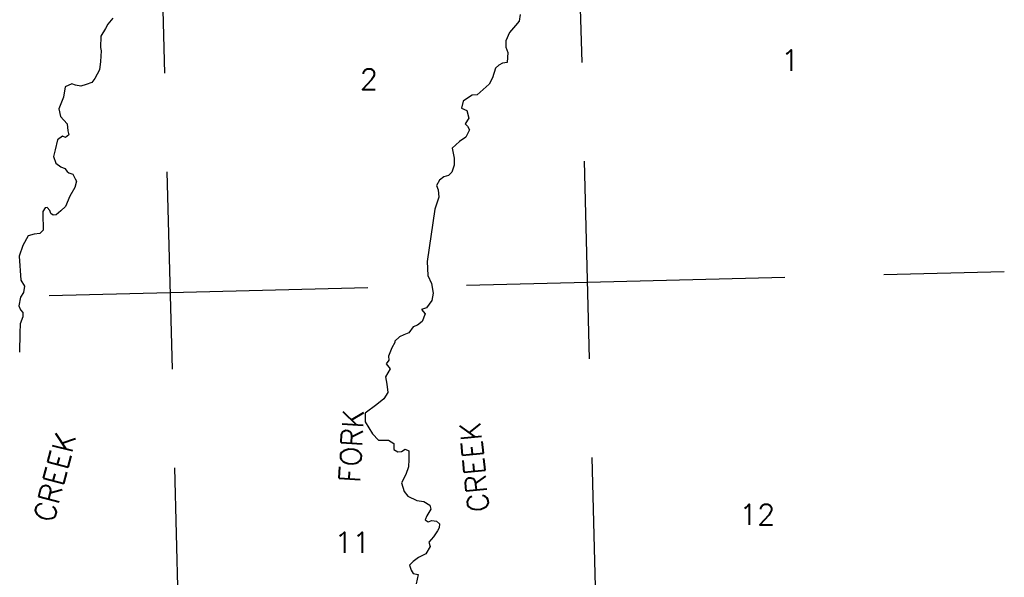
# Model space of a CAD drawing. Header units: feet. Extents: x 18803 to 104580, y -6601 to 116448.
# Tile 81 of 102: x 70024 to 82476, y 75716 to 82774. Entities that reach past the tile are written whole.
import ezdxf

# ---------------------------------------------------------------- set-up
doc = ezdxf.new("R2010")
doc.units = ezdxf.units.FT
doc.header["$LTSCALE"] = 100
doc.header["$MEASUREMENT"] = 0
doc.linetypes.add('DASHED', pattern=[0.75, 0.5, -0.25])
for name, color, linetype in [('ELRGOV-SECTION', 253, 'DASHED'), ('ET-SEC NUMBS', 253, 'Continuous'), ('ETTS-STREAM AND ROAD NAMES', 2, 'Continuous'), ('SL-VICINITY MAP', 2, 'Continuous')]:
    doc.layers.add(name, color=color, linetype=linetype)
doc.styles.add('L2640', font='simplex.shx', dxfattribs={"height": 264})

msp = doc.modelspace()

# ---------------------------------------------------------------- linework, layer by layer
at = {"layer": 'ELRGOV-SECTION', "ltscale": 50}
for p, q in [((77067, 84731), (77877, 53073)), ((71790, 84598), (72602, 52940))]:
    msp.add_line(p, q, dxfattribs=at)
msp.add_lwpolyline([(51030, 78818), (56095, 78938), (61372, 79064), (66649, 79193), (71926, 79322), (77203, 79454), (82476, 79587)], dxfattribs=at)
at = {"layer": 'SL-VICINITY MAP'}
for points in [[(76354, 82840), (76340, 82754), (76293, 82701), (76267, 82673), (76220, 82612), (76172, 82506), (76170, 82427), (76197, 82360), (76189, 82232), (76131, 82225), (76085, 82198), (76043, 82162), (76002, 82039), (75963, 81957), (75810, 81824), (75744, 81818), (75685, 81782), (75634, 81742), (75612, 81656), (75677, 81625), (75703, 81529), (75656, 81456), (75688, 81426), (75712, 81380), (75668, 81286), (75588, 81234), (75495, 81150), (75502, 81104), (75520, 81021), (75518, 80934), (75487, 80844), (75448, 80803), (75386, 80784), (75335, 80744), (75296, 80675), (75315, 80621), (75325, 80529), (75272, 80378), (75176, 79714), (75184, 79536), (75231, 79435), (75252, 79315), (75237, 79220), (75169, 79126), (75106, 79107), (75150, 79052), (75114, 78954), (75055, 78910), (75001, 78887), (74945, 78810), (74882, 78786), (74828, 78759), (74769, 78707), (74768, 78690), (74729, 78621), (74689, 78514), (74692, 78464), (74658, 78420), (74710, 78356), (74649, 78255), (74668, 78163), (74681, 78055), (74629, 77974), (74541, 77902), (74393, 77794), (74394, 77686), (74485, 77531), (74562, 77454), (74690, 77451), (74755, 77412), (74757, 77333), (74806, 77303), (74852, 77310), (74898, 77338), (74947, 77316), (74945, 77208), (74942, 77117), (74906, 77019), (74854, 76913), (74884, 76804), (74932, 76745), (75047, 76688), (75133, 76678), (75211, 76630), (75222, 76580), (75200, 76539), (75174, 76495), (75152, 76445), (75189, 76420), (75235, 76435), (75297, 76429), (75333, 76395), (75327, 76342), (75306, 76305), (75258, 76228), (75199, 76163), (75214, 76105), (75162, 76015), (75069, 75968), (74998, 75916), (74955, 75871), (74974, 75809), (74998, 75763), (75064, 75753), (75036, 75633)], [(71201, 82793), (71137, 82716), (71107, 82663), (71050, 82566), (71047, 82421), (71054, 82379), (71046, 82247), (71031, 82140), (70974, 82030), (70936, 81981), (70865, 81954), (70798, 81935), (70728, 81945), (70683, 81963), (70599, 81924), (70579, 81792), (70517, 81644), (70540, 81549), (70624, 81455), (70634, 81368), (70645, 81318), (70603, 81282), (70566, 81300), (70503, 81252), (70471, 81128), (70452, 81042), (70479, 80958), (70544, 80911), (70593, 80889), (70625, 80851), (70645, 80834), (70694, 80820), (70726, 80762), (70742, 80732), (70719, 80650), (70658, 80540), (70601, 80409), (70546, 80357), (70486, 80304), (70445, 80301), (70416, 80323), (70405, 80360), (70373, 80398), (70344, 80391), (70318, 80346), (70316, 80263), (70321, 80168), (70320, 80110), (70277, 80070), (70207, 80059), (70132, 80037), (70062, 79918), (70017, 79783), (70038, 79476), (70086, 79400), (70072, 79322), (70033, 79261), (70013, 79154), (70033, 79104), (70065, 79070), (70063, 79012), (70028, 78926), (70025, 78806), (70023, 78566)]]:
    msp.add_lwpolyline(points, dxfattribs=at)

# ---------------------------------------------------------------- texts
at = {"layer": 'ET-SEC NUMBS', "style": 'L2640'}
for s, p in [('1', (79654, 82129)), ('2', (74327, 81889)), ('12', (79125, 76379)), ('11', (74005, 76026))]:
    msp.add_text(s, height=264, dxfattribs=at).set_placement(p)
at = {"layer": 'ETTS-STREAM AND ROAD NAMES', "style": 'L2640'}
for s, rotation, p in [('FORK', 86.874, (74326, 76910)), ('CREEK', 95.7448, (75961, 76557)), ('CREEK', 75.4175, (70451, 76400))]:
    msp.add_text(s, height=264, rotation=rotation, dxfattribs=at).set_placement(p)

doc.saveas('drawing.dxf')
